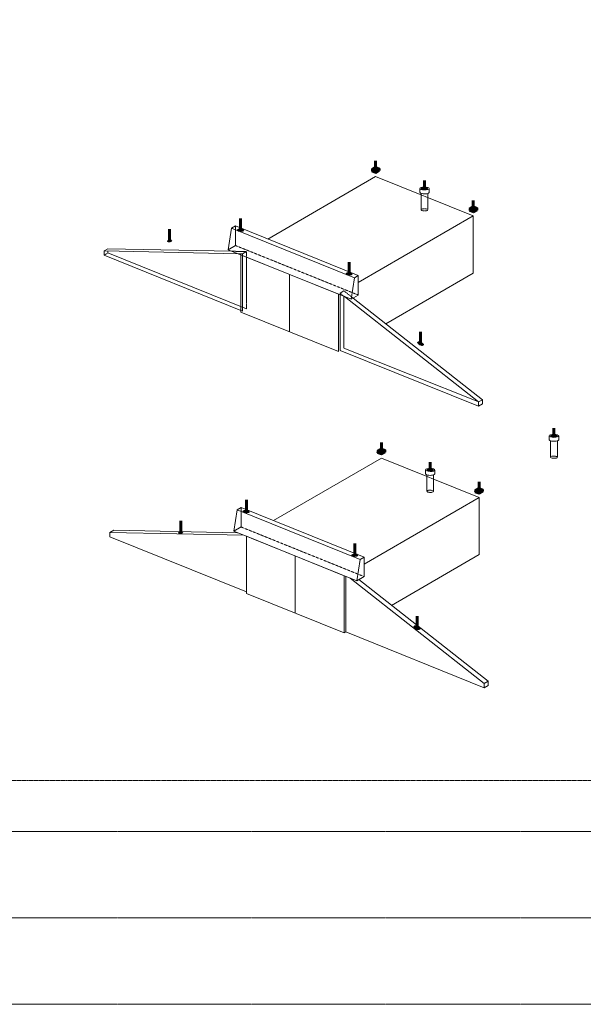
# Model space of a CAD drawing. Header units: inches. Extents: x 96 to 12395, y 835 to 21076.
# Tile 5 of 19: x 3071 to 4806, y 6563 to 9594. Entities that reach past the tile are written whole.
import ezdxf

# ---------------------------------------------------------------- set-up
doc = ezdxf.new("R2010")
doc.units = ezdxf.units.IN
doc.header["$MEASUREMENT"] = 0
doc.linetypes.add('DASHED2', pattern=[0.375, 0.25, -0.125])
doc.linetypes.add('HIDDEN2', pattern=[0.1875, 0.125, -0.0625])
for name, color, linetype, lineweight in [('E-ISO-BLDG', 131, 'Continuous', 9), ('E-ISO-LPS', 7, 'DASHED2', 40), ('E-LPS-RSM', 30, 'DASHED2', 18)]:
    doc.layers.add(name, color=color, linetype=linetype, lineweight=lineweight)

msp = doc.modelspace()

# ---------------------------------------------------------------- hatches: boundary and pattern name
at = {"layer": 'E-ISO-LPS', "linetype": 'Continuous'}
h = msp.add_hatch(dxfattribs=at)
h.set_pattern_fill('AR-CONC', scale=0.5)
h.set_pattern_definition([(50, (1578.8363, 7256.1693), (3.586301, -0.3137607), [0.375, -4.125]), (355, (1578.8363, 7256.1693), (-0.6937567, 3.7609607), [0.3, -3.3]), (100.45144, (1579.135, 7256.143), (2.8925442, 3.4472), [0.318701, -3.5057106]), (46.1842, (1578.8363, 7257.1693), (5.3362067, -0.8275964), [0.5625, -6.1875]), (96.63564, (1579.281, 7257.1004), (4.67331, 4.870593), [0.478052, -5.258569]), (351.18416, (1578.836, 7257.1693), (4.67331, 4.870593), [0.45, -4.95]), (21, (1579.3363, 7256.9193), (2.9845353, -2.0130945), [0.375, -4.125]), (326, (1579.3363, 7256.9193), (1.2165767, 3.6257502), [0.3, -3.3]), (71.45144, (1579.585, 7256.7516), (4.201112, 1.6126558), [0.318701, -3.5057106]), (37.5, (1578.8363, 7256.1693), (0.0607993, 1.66446927), [0, -3.26, 0, -3.35, 0, -3.3125]), (7.5, (1578.8363, 7256.1693), (1.3153477, 1.9720586), [0, -1.91, 0, -3.185, 0, -1.2625]), (327.5, (1577.7213, 7256.1693), (2.6691122, -0.11277436), [0, -1.25, 0, -3.9, 0, -5.175]), (317.5, (1577.2213, 7256.1693), (2.9159308, 0.5005249), [0, -1.625, 0, -2.59, 0, -3.675])])
h.paths.add_polyline_path([(4161.51899, 9131.84232), (4154.81045, 9134.54916), (4154.81045, 9127.94916)])
h.paths.add_polyline_path([(4167.05155, 9129.60998), (4161.51899, 9131.84232), (4154.81045, 9127.94916), (4167.05155, 9123.00998)])
h.paths.add_polyline_path([(4178.46833, 9129.63546), (4171.75979, 9132.3423), (4167.05155, 9129.60998), (4167.05155, 9123.00998)])
h.paths.add_polyline_path([(4178.46833, 9136.23546), (4171.75979, 9132.3423), (4178.46833, 9129.63546)])
at = {"layer": 'E-ISO-LPS'}
h = msp.add_hatch(color=7, dxfattribs=at)
h.dxf.hatch_style = 1
edge = h.paths.add_edge_path()
edge.add_ellipse((4166.63939, 9135.39231), major_axis=(2.10152, 0.022), ratio=0.3366627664, start_angle=90, end_angle=180)
edge.add_line((4164.53787, 9135.37031), (4166.63939, 9135.39231))
edge.add_line((4166.63939, 9135.39231), (4166.63198, 9136.09981))
edge = h.paths.add_edge_path()
edge.add_line((4166.63939, 9135.39231), (4164.53787, 9135.37031))
edge.add_ellipse((4166.63939, 9135.39231), major_axis=(2.10152, 0.022), ratio=0.3366627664, start_angle=180, end_angle=270)
edge.add_line((4166.6468, 9134.68481), (4166.63939, 9135.39231))
edge = h.paths.add_edge_path()
edge.add_ellipse((4166.63939, 9135.39231), major_axis=(2.10152, 0.022), ratio=0.3366627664, start_angle=270, end_angle=360)
edge.add_line((4168.74091, 9135.41431), (4166.63939, 9135.39231))
edge.add_line((4166.63939, 9135.39231), (4166.6468, 9134.68481))
edge = h.paths.add_edge_path()
edge.add_ellipse((4166.63939, 9135.39231), major_axis=(2.10152, 0.022), ratio=0.3366627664, start_angle=0, end_angle=89.79804024)
edge.add_line((4166.63939, 9136.09988), (4166.63939, 9135.39231))
edge.add_line((4166.63939, 9135.39231), (4168.74091, 9135.41431))
at = {"layer": 'E-ISO-LPS', "linetype": 'Continuous'}
h = msp.add_hatch(color=7, dxfattribs=at)
h.dxf.hatch_style = 1
edge = h.paths.add_edge_path()
edge.add_ellipse((4316.86213, 9074.76935), major_axis=(2.10152, 0.022), ratio=0.3366627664, start_angle=89.79804024, end_angle=209.87714793)
edge.add_line((4315.04361, 9074.39783), (4316.86213, 9074.76935))
edge.add_line((4316.86213, 9074.76935), (4316.86213, 9075.47692))
edge = h.paths.add_edge_path()
edge.add_ellipse((4316.86213, 9074.76935), major_axis=(2.10152, 0.022), ratio=0.3366627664, start_angle=29.87714793, end_angle=89.79804024)
edge.add_line((4316.86213, 9075.47692), (4316.86213, 9074.76935))
edge.add_line((4316.86213, 9074.76935), (4318.68066, 9075.14086))
edge = h.paths.add_edge_path()
edge.add_ellipse((4316.86213, 9074.76935), major_axis=(2.10152, 0.022), ratio=0.3366627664, start_angle=209.87714793, end_angle=389.87714793)
edge.add_line((4318.68066, 9075.14086), (4315.04361, 9074.39783))
h = msp.add_hatch(dxfattribs=at)
h.set_pattern_fill('AR-CONC', scale=0.5)
h.set_pattern_definition([(50, (1879.2818, 7134.942), (3.586301, -0.3137607), [0.375, -4.125]), (355, (1879.2818, 7134.942), (-0.6937567, 3.7609607), [0.3, -3.3]), (100.45144, (1879.5806, 7134.916), (2.8925442, 3.4472), [0.318701, -3.5057106]), (46.1842, (1879.2818, 7135.942), (5.3362067, -0.8275964), [0.5625, -6.1875]), (96.63564, (1879.7264, 7135.873), (4.67331, 4.870593), [0.478052, -5.258569]), (351.18416, (1879.282, 7135.942), (4.67331, 4.870593), [0.45, -4.95]), (21, (1879.7818, 7135.692), (2.9845353, -2.0130945), [0.375, -4.125]), (326, (1879.7818, 7135.692), (1.2165767, 3.6257502), [0.3, -3.3]), (71.45144, (1880.0305, 7135.5243), (4.201112, 1.6126558), [0.318701, -3.5057106]), (37.5, (1879.2818, 7134.942), (0.0607993, 1.66446927), [0, -3.26, 0, -3.35, 0, -3.3125]), (7.5, (1879.2818, 7134.942), (1.3153477, 1.9720586), [0, -1.91, 0, -3.185, 0, -1.2625]), (327.5, (1878.1668, 7134.942), (2.6691122, -0.11277436), [0, -1.25, 0, -3.9, 0, -5.175]), (317.5, (1877.6668, 7134.942), (2.9159308, 0.5005249), [0, -1.625, 0, -2.59, 0, -3.675])])
h.paths.add_polyline_path([(4461.96448, 9010.61505), (4455.25594, 9013.3219), (4455.25594, 9006.7219)])
h.paths.add_polyline_path([(4467.49704, 9008.38272), (4461.96448, 9010.61505), (4455.25594, 9006.7219), (4467.49704, 9001.78272)])
h.paths.add_polyline_path([(4478.91382, 9008.4082), (4472.20528, 9011.11504), (4467.49704, 9008.38272), (4467.49704, 9001.78272)])
h.paths.add_polyline_path([(4478.91382, 9015.0082), (4472.20528, 9011.11504), (4478.91382, 9008.4082)])
at = {"layer": 'E-ISO-LPS'}
h = msp.add_hatch(color=7, dxfattribs=at)
h.dxf.hatch_style = 1
edge = h.paths.add_edge_path()
edge.add_ellipse((4467.08488, 9014.16505), major_axis=(2.10152, 0.022), ratio=0.3366627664, start_angle=90, end_angle=180)
edge.add_line((4464.98336, 9014.14304), (4467.08488, 9014.16505))
edge.add_line((4467.08488, 9014.16505), (4467.07747, 9014.87255))
edge = h.paths.add_edge_path()
edge.add_line((4467.08488, 9014.16505), (4464.98336, 9014.14304))
edge.add_ellipse((4467.08488, 9014.16505), major_axis=(2.10152, 0.022), ratio=0.3366627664, start_angle=180, end_angle=270)
edge.add_line((4467.09229, 9013.45754), (4467.08488, 9014.16505))
edge = h.paths.add_edge_path()
edge.add_ellipse((4467.08488, 9014.16505), major_axis=(2.10152, 0.022), ratio=0.3366627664, start_angle=270, end_angle=360)
edge.add_line((4469.1864, 9014.18705), (4467.08488, 9014.16505))
edge.add_line((4467.08488, 9014.16505), (4467.09229, 9013.45754))
edge = h.paths.add_edge_path()
edge.add_ellipse((4467.08488, 9014.16505), major_axis=(2.10152, 0.022), ratio=0.3366627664, start_angle=0, end_angle=89.79804024)
edge.add_line((4467.08488, 9014.87262), (4467.08488, 9014.16505))
edge.add_line((4467.08488, 9014.16505), (4469.1864, 9014.18705))
at = {"layer": 'E-ISO-LPS', "linetype": 'HIDDEN2'}
h = msp.add_hatch(color=7, dxfattribs=at)
h.dxf.hatch_style = 1
edge = h.paths.add_edge_path()
edge.add_ellipse((3751.27733, 8946.73351), major_axis=(2.10152, 0.022), ratio=0.3366627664, start_angle=141.57870446, end_angle=296.42478784)
edge.add_line((3752.21919, 8946.10972), (3749.62627, 8947.15594))
edge = h.paths.add_edge_path()
edge.add_ellipse((3751.27733, 8946.73351), major_axis=(2.10152, 0.022), ratio=0.3366627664, start_angle=89.79804024, end_angle=141.57870446)
edge.add_line((3749.62627, 8947.15594), (3752.21919, 8946.10972))
edge.add_ellipse((3751.27733, 8946.73351), major_axis=(2.10152, 0.022), ratio=0.3366627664, start_angle=296.42478784, end_angle=337.76542141)
edge.add_arc((3753.72787, 8958.23833), 11.76291, 257.97562755, 267.55171695, ccw=False)
edge.add_line((3751.27733, 8946.73351), (3751.27733, 8947.44109))
edge = h.paths.add_edge_path()
edge.add_ellipse((3751.27733, 8946.73351), major_axis=(2.10152, 0.022), ratio=0.3366627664, start_angle=337.76542141, end_angle=449.79804024)
edge.add_line((3751.27733, 8947.44109), (3751.27733, 8946.73351))
edge.add_arc((3753.72787, 8958.23833), 11.76291, 257.97562755, 267.55171695)
at = {"layer": 'E-ISO-LPS'}
h = msp.add_hatch(color=7, dxfattribs=at)
h.dxf.hatch_style = 1
edge = h.paths.add_edge_path()
edge.add_ellipse((3532.76061, 8913.28534), major_axis=(1.26441, 0.32091), ratio=0.3366627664, start_angle=0, end_angle=360)
h = msp.add_hatch(color=7, dxfattribs=at)
h.dxf.hatch_style = 1
edge = h.paths.add_edge_path()
edge.add_ellipse((4085.07108, 8812.0505), major_axis=(2.10152, 0.022), ratio=0.3366627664, start_angle=89.79804024, end_angle=360)
edge.add_ellipse((4085.07108, 8812.0505), major_axis=(2.10152, 0.022), ratio=0.3366627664, start_angle=0, end_angle=89.79804024)
h = msp.add_hatch(color=7, dxfattribs=at)
h.dxf.hatch_style = 1
edge = h.paths.add_edge_path()
edge.add_ellipse((4304.85834, 8597.04393), major_axis=(1.86395, -0.97085), ratio=0.3366627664, start_angle=0, end_angle=360)
at = {"layer": 'E-ISO-LPS', "linetype": 'Continuous'}
h = msp.add_hatch(color=7, dxfattribs=at)
h.dxf.hatch_style = 1
edge = h.paths.add_edge_path()
edge.add_ellipse((4715.29723, 8313.18433), major_axis=(2.10152, 0.022), ratio=0.3366627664, start_angle=89.79804024, end_angle=209.87714793)
edge.add_line((4713.4787, 8312.81282), (4715.29723, 8313.18433))
edge.add_line((4715.29723, 8313.18433), (4715.29723, 8313.89191))
edge = h.paths.add_edge_path()
edge.add_ellipse((4715.29723, 8313.18433), major_axis=(2.10152, 0.022), ratio=0.3366627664, start_angle=29.87714793, end_angle=89.79804024)
edge.add_line((4715.29723, 8313.89191), (4715.29723, 8313.18433))
edge.add_line((4715.29723, 8313.18433), (4717.11575, 8313.55585))
edge = h.paths.add_edge_path()
edge.add_ellipse((4715.29723, 8313.18433), major_axis=(2.10152, 0.022), ratio=0.3366627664, start_angle=209.87714793, end_angle=389.87714793)
edge.add_line((4717.11575, 8313.55585), (4713.4787, 8312.81282))
h = msp.add_hatch(dxfattribs=at)
h.set_pattern_fill('AR-CONC', scale=0.5)
h.set_pattern_definition([(50, (1596.445, 6389.6615), (3.586301, -0.3137607), [0.375, -4.125]), (355, (1596.445, 6389.6615), (-0.6937567, 3.7609607), [0.3, -3.3]), (100.45144, (1596.744, 6389.6354), (2.8925442, 3.4472), [0.318701, -3.5057106]), (46.1842, (1596.445, 6390.6615), (5.3362067, -0.8275964), [0.5625, -6.1875]), (96.63564, (1596.8897, 6390.5926), (4.67331, 4.870593), [0.478052, -5.258569]), (351.18416, (1596.445, 6390.6615), (4.67331, 4.870593), [0.45, -4.95]), (21, (1596.945, 6390.4115), (2.9845353, -2.0130945), [0.375, -4.125]), (326, (1596.945, 6390.4115), (1.2165767, 3.6257502), [0.3, -3.3]), (71.45144, (1597.1937, 6390.2438), (4.201112, 1.6126558), [0.318701, -3.5057106]), (37.5, (1596.445, 6389.6615), (0.0607993, 1.66446927), [0, -3.26, 0, -3.35, 0, -3.3125]), (7.5, (1596.445, 6389.6615), (1.3153477, 1.9720586), [0, -1.91, 0, -3.185, 0, -1.2625]), (327.5, (1595.33, 6389.6615), (2.6691122, -0.11277436), [0, -1.25, 0, -3.9, 0, -5.175]), (317.5, (1594.83, 6389.6615), (2.9159308, 0.5005249), [0, -1.625, 0, -2.59, 0, -3.675])])
h.paths.add_polyline_path([(4179.12776, 8265.33454), (4172.41921, 8268.04138), (4172.41921, 8261.44138)])
h.paths.add_polyline_path([(4184.66031, 8263.1022), (4179.12776, 8265.33454), (4172.41921, 8261.44138), (4184.66031, 8256.5022)])
h.paths.add_polyline_path([(4196.0771, 8263.12768), (4189.36855, 8265.83452), (4184.66031, 8263.1022), (4184.66031, 8256.5022)])
h.paths.add_polyline_path([(4196.0771, 8269.72768), (4189.36855, 8265.83452), (4196.0771, 8263.12768)])
at = {"layer": 'E-ISO-LPS'}
h = msp.add_hatch(color=7, dxfattribs=at)
h.dxf.hatch_style = 1
edge = h.paths.add_edge_path()
edge.add_ellipse((4184.24816, 8268.88453), major_axis=(2.10152, 0.022), ratio=0.3366627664, start_angle=90, end_angle=180)
edge.add_line((4182.14664, 8268.86253), (4184.24816, 8268.88453))
edge.add_line((4184.24816, 8268.88453), (4184.24075, 8269.59203))
edge = h.paths.add_edge_path()
edge.add_line((4184.24816, 8268.88453), (4182.14664, 8268.86253))
edge.add_ellipse((4184.24816, 8268.88453), major_axis=(2.10152, 0.022), ratio=0.3366627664, start_angle=180, end_angle=270)
edge.add_line((4184.25556, 8268.17703), (4184.24816, 8268.88453))
edge = h.paths.add_edge_path()
edge.add_ellipse((4184.24816, 8268.88453), major_axis=(2.10152, 0.022), ratio=0.3366627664, start_angle=270, end_angle=360)
edge.add_line((4186.34967, 8268.90653), (4184.24816, 8268.88453))
edge.add_line((4184.24816, 8268.88453), (4184.25556, 8268.17703))
edge = h.paths.add_edge_path()
edge.add_ellipse((4184.24816, 8268.88453), major_axis=(2.10152, 0.022), ratio=0.3366627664, start_angle=0, end_angle=89.79804024)
edge.add_line((4184.24816, 8269.59211), (4184.24816, 8268.88453))
edge.add_line((4184.24816, 8268.88453), (4186.34967, 8268.90653))
at = {"layer": 'E-ISO-LPS', "linetype": 'Continuous'}
h = msp.add_hatch(color=7, dxfattribs=at)
h.dxf.hatch_style = 1
edge = h.paths.add_edge_path()
edge.add_ellipse((4334.4709, 8208.26157), major_axis=(2.10152, 0.022), ratio=0.3366627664, start_angle=89.79804024, end_angle=209.87714793)
edge.add_line((4332.65237, 8207.89005), (4334.4709, 8208.26157))
edge.add_line((4334.4709, 8208.26157), (4334.4709, 8208.96915))
edge = h.paths.add_edge_path()
edge.add_ellipse((4334.4709, 8208.26157), major_axis=(2.10152, 0.022), ratio=0.3366627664, start_angle=29.87714793, end_angle=89.79804024)
edge.add_line((4334.4709, 8208.96915), (4334.4709, 8208.26157))
edge.add_line((4334.4709, 8208.26157), (4336.28943, 8208.63308))
edge = h.paths.add_edge_path()
edge.add_ellipse((4334.4709, 8208.26157), major_axis=(2.10152, 0.022), ratio=0.3366627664, start_angle=209.87714793, end_angle=389.87714793)
edge.add_line((4336.28943, 8208.63308), (4332.65237, 8207.89005))
h = msp.add_hatch(dxfattribs=at)
h.set_pattern_fill('AR-CONC', scale=0.5)
h.set_pattern_definition([(50, (1896.8905, 6268.4343), (3.586301, -0.3137607), [0.375, -4.125]), (355, (1896.8905, 6268.4343), (-0.6937567, 3.7609607), [0.3, -3.3]), (100.45144, (1897.1894, 6268.408), (2.8925442, 3.4472), [0.318701, -3.5057106]), (46.1842, (1896.8905, 6269.4343), (5.3362067, -0.8275964), [0.5625, -6.1875]), (96.63564, (1897.335, 6269.3653), (4.67331, 4.870593), [0.478052, -5.258569]), (351.18416, (1896.8905, 6269.4343), (4.67331, 4.870593), [0.45, -4.95]), (21, (1897.3905, 6269.1843), (2.9845353, -2.0130945), [0.375, -4.125]), (326, (1897.3905, 6269.1843), (1.2165767, 3.6257502), [0.3, -3.3]), (71.45144, (1897.6392, 6269.0165), (4.201112, 1.6126558), [0.318701, -3.5057106]), (37.5, (1896.8905, 6268.4343), (0.0607993, 1.66446927), [0, -3.26, 0, -3.35, 0, -3.3125]), (7.5, (1896.8905, 6268.4343), (1.3153477, 1.9720586), [0, -1.91, 0, -3.185, 0, -1.2625]), (327.5, (1895.7755, 6268.4343), (2.6691122, -0.11277436), [0, -1.25, 0, -3.9, 0, -5.175]), (317.5, (1895.2755, 6268.4343), (2.9159308, 0.5005249), [0, -1.625, 0, -2.59, 0, -3.675])])
h.paths.add_polyline_path([(4479.57325, 8144.10728), (4472.8647, 8146.81412), (4472.8647, 8140.21412)])
h.paths.add_polyline_path([(4485.1058, 8141.87494), (4479.57325, 8144.10728), (4472.8647, 8140.21412), (4485.1058, 8135.27494)])
h.paths.add_polyline_path([(4496.52259, 8141.90042), (4489.81404, 8144.60726), (4485.1058, 8141.87494), (4485.1058, 8135.27494)])
h.paths.add_polyline_path([(4496.52259, 8148.50042), (4489.81404, 8144.60726), (4496.52259, 8141.90042)])
at = {"layer": 'E-ISO-LPS'}
h = msp.add_hatch(color=7, dxfattribs=at)
h.dxf.hatch_style = 1
edge = h.paths.add_edge_path()
edge.add_ellipse((4484.69365, 8147.65727), major_axis=(2.10152, 0.022), ratio=0.3366627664, start_angle=90, end_angle=180)
edge.add_line((4482.59213, 8147.63527), (4484.69365, 8147.65727))
edge.add_line((4484.69365, 8147.65727), (4484.68624, 8148.36477))
edge = h.paths.add_edge_path()
edge.add_line((4484.69365, 8147.65727), (4482.59213, 8147.63527))
edge.add_ellipse((4484.69365, 8147.65727), major_axis=(2.10152, 0.022), ratio=0.3366627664, start_angle=180, end_angle=270)
edge.add_line((4484.70105, 8146.94977), (4484.69365, 8147.65727))
edge = h.paths.add_edge_path()
edge.add_ellipse((4484.69365, 8147.65727), major_axis=(2.10152, 0.022), ratio=0.3366627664, start_angle=270, end_angle=360)
edge.add_line((4486.79516, 8147.67927), (4484.69365, 8147.65727))
edge.add_line((4484.69365, 8147.65727), (4484.70105, 8146.94977))
edge = h.paths.add_edge_path()
edge.add_ellipse((4484.69365, 8147.65727), major_axis=(2.10152, 0.022), ratio=0.3366627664, start_angle=0, end_angle=89.79804024)
edge.add_line((4484.69365, 8148.36484), (4484.69365, 8147.65727))
edge.add_line((4484.69365, 8147.65727), (4486.79516, 8147.67927))
at = {"layer": 'E-ISO-LPS', "linetype": 'HIDDEN2'}
h = msp.add_hatch(color=7, dxfattribs=at)
h.dxf.hatch_style = 1
edge = h.paths.add_edge_path()
edge.add_ellipse((3768.8861, 8080.22573), major_axis=(2.10152, 0.022), ratio=0.3366627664, start_angle=141.57870446, end_angle=296.42478784)
edge.add_line((3769.82795, 8079.60194), (3767.23503, 8080.64816))
edge = h.paths.add_edge_path()
edge.add_ellipse((3768.8861, 8080.22573), major_axis=(2.10152, 0.022), ratio=0.3366627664, start_angle=89.79804024, end_angle=141.57870446)
edge.add_line((3767.23503, 8080.64816), (3769.82795, 8079.60194))
edge.add_ellipse((3768.8861, 8080.22573), major_axis=(2.10152, 0.022), ratio=0.3366627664, start_angle=296.42478784, end_angle=337.76542141)
edge.add_arc((3771.33664, 8091.73055), 11.76291, 257.97562755, 267.55171695, ccw=False)
edge.add_line((3768.8861, 8080.22573), (3768.8861, 8080.93331))
edge = h.paths.add_edge_path()
edge.add_ellipse((3768.8861, 8080.22573), major_axis=(2.10152, 0.022), ratio=0.3366627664, start_angle=337.76542141, end_angle=449.79804024)
edge.add_line((3768.8861, 8080.93331), (3768.8861, 8080.22573))
edge.add_arc((3771.33664, 8091.73055), 11.76291, 257.97562755, 267.55171695)
at = {"layer": 'E-ISO-LPS'}
h = msp.add_hatch(color=7, dxfattribs=at)
h.dxf.hatch_style = 1
edge = h.paths.add_edge_path()
edge.add_ellipse((3566.75672, 8015.15981), major_axis=(1.26441, 0.32091), ratio=0.3366627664, start_angle=0, end_angle=360)
h = msp.add_hatch(color=7, dxfattribs=at)
h.dxf.hatch_style = 1
edge = h.paths.add_edge_path()
edge.add_ellipse((4102.67985, 7945.54273), major_axis=(2.10152, 0.022), ratio=0.3366627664, start_angle=89.79804024, end_angle=360)
edge.add_ellipse((4102.67985, 7945.54273), major_axis=(2.10152, 0.022), ratio=0.3366627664, start_angle=0, end_angle=89.79804024)
h = msp.add_hatch(color=7, dxfattribs=at)
h.dxf.hatch_style = 1
edge = h.paths.add_edge_path()
edge.add_ellipse((4293.96991, 7722.3642), major_axis=(1.86395, -0.97085), ratio=0.3366627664, start_angle=0, end_angle=360)

# ---------------------------------------------------------------- linework, layer by layer
at = {"layer": 'E-ISO-BLDG', "color": 7}
for p, q in [((3834.97991, 8918.92096), (4166.63939, 9111.39231)), ((4166.63939, 9111.39231), (4467.08488, 8990.16505)), ((4113.38942, 8784.9056), (4467.08488, 8990.16505)), ((4467.08488, 8814.14105), (4467.08488, 8990.16505)), ((3722.93496, 8952.20868), (3712.55607, 8886.18552)), ((3722.93496, 8952.20868), (3735.0525, 8959.24083)), ((3735.0525, 8959.24083), (3735.0525, 8899.24083)), ((3331.03977, 8882.3004), (3331.03977, 8869.20859)), ((3343.15073, 8876.23691), (3343.15073, 8882.04975)), ((3712.55607, 8886.18552), (3735.0525, 8899.24083)), ((3712.55607, 8886.18552), (4090.89299, 8733.52971)), ((3756.68912, 8873.49092), (3768.80007, 8880.51924)), ((3331.03977, 8869.20859), (3756.68912, 8697.46261)), ((3768.80007, 8704.49093), (3343.15073, 8876.23691)), ((3751.50178, 8870.47124), (4051.94727, 8749.24398)), ((3751.50178, 8870.47124), (3751.50178, 8694.45225)), ((3901.72453, 8809.85761), (3901.72453, 8633.83862)), ((4101.27188, 8799.55288), (4090.89299, 8733.52971)), ((4101.27188, 8799.55288), (4113.38942, 8806.58503)), ((4113.38942, 8806.58503), (4113.38942, 8746.58503)), ((4198.05448, 8658.01512), (4467.08488, 8814.14105)), ((4057.11362, 8752.25148), (4069.24556, 8759.29198)), ((4051.94727, 8749.24398), (4051.94727, 8573.22499)), ((4090.89299, 8733.52971), (4113.38942, 8746.58503)), ((3751.50178, 8694.45225), (4051.94727, 8573.22499)), ((4057.11362, 8576.22317), (4482.79653, 8404.46365)), ((4482.79653, 8417.55546), (4494.92847, 8424.59597)), ((4482.79653, 8417.55546), (4482.79653, 8404.46365)), ((4482.79653, 8404.46365), (4494.92847, 8411.50415)), ((4494.92847, 8424.59597), (4494.92847, 8411.50415)), ((3852.58867, 8052.41318), (4184.24816, 8244.88453)), ((4184.24816, 8244.88453), (4484.69365, 8123.65727)), ((4130.99819, 7918.39782), (4484.69365, 8123.65727)), ((4484.69365, 7947.63327), (4484.69365, 8123.65727)), ((3740.54373, 8085.7009), (3752.66127, 8092.73306)), ((3752.66127, 8092.73306), (3752.66127, 8032.73306)), ((3740.54373, 8085.7009), (3730.16483, 8019.67774)), ((3730.16483, 8019.67774), (3752.66127, 8032.73306)), ((3348.64854, 8015.79262), (3348.64854, 8002.70081)), ((3348.64854, 8002.70081), (3769.11055, 7833.04788)), ((3730.16483, 8019.67774), (4108.50175, 7867.02193)), ((3769.11055, 8003.96347), (4069.55604, 7882.7362)), ((3769.11055, 8003.96347), (3769.11055, 7827.94447)), ((3919.33329, 7943.34984), (3919.33329, 7767.33084)), ((4215.66324, 7791.50734), (4484.69365, 7947.63327)), ((4118.88065, 7933.0451), (4108.50175, 7867.02193)), ((4118.88065, 7933.0451), (4130.99819, 7940.07725)), ((4130.99819, 7940.07725), (4130.99819, 7880.07725)), ((4069.55604, 7882.7362), (4069.55604, 7706.71721)), ((4108.50175, 7867.02193), (4130.99819, 7880.07725)), ((3769.11055, 7827.94447), (4069.55604, 7706.71721)), ((4074.72239, 7709.71539), (4500.4053, 7537.95587)), ((4500.4053, 7551.04768), (4512.53724, 7558.08819)), ((4500.4053, 7551.04768), (4500.4053, 7537.95587)), ((4512.53724, 7558.08819), (4512.53724, 7544.99637)), ((4500.4053, 7537.95587), (4512.53724, 7544.99637))]:
    msp.add_line(p, q, dxfattribs=at)
at = {"layer": 'E-ISO-BLDG', "color": 7, "linetype": 'Continuous'}
for p, q in [((4302.30734, 9075.01178), (4302.30734, 9062.97236)), ((4331.41693, 9074.52691), (4331.41693, 9062.53624)), ((4306.38268, 9059.73227), (4306.38268, 9055.00705)), ((4327.34159, 9059.41827), (4327.34159, 9046.5503)), ((3331.03977, 8882.3004), (3343.15073, 8889.32873)), ((4700.74243, 8313.42677), (4700.74243, 8301.38735)), ((4729.85203, 8312.9419), (4729.85203, 8300.95123)), ((4704.81777, 8298.14726), (4704.81777, 8293.42204)), ((4725.77668, 8297.83326), (4725.77668, 8284.96529)), ((4319.9161, 8208.50401), (4319.9161, 8196.46458)), ((4323.99145, 8193.22449), (4323.99145, 8188.49927)), ((4344.95036, 8192.91049), (4344.95036, 8180.04253)), ((4349.0257, 8208.01913), (4349.0257, 8196.02846)), ((3348.64854, 8015.79262), (3360.75949, 8022.82095))]:
    msp.add_line(p, q, dxfattribs=at)
at = {"layer": 'E-ISO-BLDG', "color": 7, "linetype": 'HIDDEN2'}
for p, q in [((4306.38268, 9055.00705), (4306.38268, 9009.18116)), ((4327.34159, 9046.5503), (4327.34159, 9008.83205)), ((3724.31749, 8881.43988), (3768.80007, 8880.51924)), ((3735.0525, 8899.24083), (4113.38942, 8746.58503)), ((3768.80007, 8704.49093), (3768.80007, 8880.51924)), ((3331.03977, 8869.20859), (3343.15073, 8876.23691)), ((3743.33284, 8873.76735), (3756.68912, 8873.49092)), ((3756.68912, 8868.3782), (3756.79489, 8873.48873)), ((4097.28984, 8737.24198), (4069.24556, 8759.29198)), ((4057.11362, 8747.1594), (4057.11362, 8752.25148)), ((4070.41702, 8741.79159), (4057.11362, 8752.25148)), ((4069.24556, 8742.26427), (4069.24556, 8583.26367)), ((4704.81777, 8293.42204), (4704.81777, 8247.59615)), ((4725.77668, 8284.96529), (4725.77668, 8247.24704)), ((4323.99145, 8188.49927), (4323.99145, 8142.67338)), ((4344.95036, 8180.04253), (4344.95036, 8142.32427)), ((3752.66127, 8032.73306), (4130.99819, 7880.07725)), ((4069.55604, 7706.71721), (4074.72239, 7709.71539)), ((231.64397, 7095.42663), (12394.91522, 7095.42663)), ((231.64397, 6829.41237), (12394.91522, 6829.41237)), ((231.64397, 6563.39805), (12394.91522, 6563.39805))]:
    msp.add_line(p, q, dxfattribs=at)
at = {"layer": 'E-ISO-BLDG', "color": 7, "lineweight": 9}
for p, q in [((3722.93496, 8952.20868), (4101.27188, 8799.55288)), ((3735.0525, 8959.24083), (4113.38942, 8806.58503)), ((3743.33284, 8873.76735), (3331.03977, 8882.3004)), ((3724.31749, 8881.43988), (3343.15073, 8889.32873)), ((3756.68912, 8868.3782), (3756.68912, 8697.46261)), ((4057.11362, 8747.1594), (4057.11362, 8576.22317)), ((4070.41702, 8741.79159), (4482.79653, 8417.55546)), ((4097.28984, 8737.24198), (4494.92847, 8424.59597)), ((4069.24556, 8583.26367), (4481.0585, 8418.922)), ((3752.66127, 8092.73306), (4130.99819, 7940.07725)), ((3740.54373, 8085.7009), (4118.88065, 7933.0451)), ((3760.9416, 8007.25957), (3348.64854, 8015.79262)), ((3741.92626, 8014.9321), (3360.75949, 8022.82095)), ((4074.72239, 7880.65162), (4074.72239, 7709.71539)), ((4088.02579, 7875.28381), (4500.4053, 7551.04768)), ((4114.89861, 7870.73421), (4512.53724, 7558.08819))]:
    msp.add_line(p, q, dxfattribs=at)
at = {"layer": 'E-ISO-BLDG', "color": 7}
for centre in [(4316.86213, 9074.76935), (4715.29723, 8313.18433), (4334.4709, 8208.26157)]:
    msp.add_ellipse(centre, major_axis=(14.5548, -0.24244), ratio=0.3170602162, dxfattribs=at)
for centre in [(4316.86213, 9062.77868), (4715.29723, 8301.19366), (4334.4709, 8196.2709)]:
    msp.add_ellipse(centre, major_axis=(14.5548, -0.24244), ratio=0.3170602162, start_param=3.1415926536, end_param=6.2831853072, dxfattribs=at)
at = {"layer": 'E-ISO-BLDG', "color": 7, "linetype": 'HIDDEN2'}
for centre in [(4316.86213, 9009.0066), (4715.29723, 8247.42159), (4334.4709, 8142.49883)]:
    msp.add_ellipse(centre, major_axis=(10.47946, -0.17455), ratio=0.3170602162, dxfattribs=at)
at = {"layer": 'E-ISO-LPS', "color": 7, "linetype": 'Continuous', "lineweight": 60}
for p, q in [((4166.63939, 9135.39231), (4166.63939, 9159.39231)), ((4316.86213, 9074.76935), (4316.86213, 9098.76935)), ((4467.08488, 9014.16505), (4467.08488, 9038.16505)), ((3751.27733, 8946.73351), (3751.27733, 8982.73351)), ((3532.76061, 8913.28534), (3532.76061, 8949.28534)), ((4085.07108, 8812.0505), (4085.07108, 8848.0505)), ((4304.85834, 8597.04393), (4304.85834, 8633.04393)), ((4715.29723, 8313.18433), (4715.29723, 8337.18433)), ((4184.24816, 8268.88453), (4184.24816, 8292.88453)), ((4334.4709, 8208.26157), (4334.4709, 8232.26157)), ((4484.69365, 8147.65727), (4484.69365, 8171.65727)), ((3768.8861, 8080.22573), (3768.8861, 8116.22573)), ((3566.75672, 8015.15981), (3566.75672, 8051.15981)), ((4102.67985, 7945.54273), (4102.67985, 7981.54273)), ((4293.96991, 7722.3642), (4293.96991, 7758.3642))]:
    msp.add_line(p, q, dxfattribs=at)
at = {"layer": 'E-ISO-LPS', "color": 7, "linetype": 'Continuous'}
for p, q in [((4154.81045, 9134.54916), (4166.22723, 9141.17464)), ((4154.81045, 9134.54916), (4154.81045, 9127.94916)), ((4154.81045, 9134.54916), (4167.05155, 9129.60998)), ((4154.81045, 9127.94916), (4167.05155, 9123.00998)), ((4166.22723, 9141.17464), (4178.46833, 9136.23546)), ((4166.6468, 9134.68481), (4166.63198, 9136.09981)), ((4167.05155, 9129.60998), (4178.46833, 9136.23546)), ((4167.05155, 9123.00998), (4178.46833, 9129.63546)), ((4167.05155, 9129.60998), (4167.05155, 9123.00998)), ((4178.46833, 9136.23546), (4178.46833, 9129.63546)), ((4455.25594, 9013.3219), (4466.67272, 9019.94738)), ((4455.25594, 9013.3219), (4455.25594, 9006.7219)), ((4455.25594, 9013.3219), (4467.49704, 9008.38272)), ((4455.25594, 9006.7219), (4467.49704, 9001.78272)), ((4466.67272, 9019.94738), (4478.91382, 9015.0082)), ((4467.09229, 9013.45754), (4467.07747, 9014.87255)), ((4467.49704, 9008.38272), (4478.91382, 9015.0082)), ((4467.49704, 9001.78272), (4478.91382, 9008.4082)), ((4467.49704, 9008.38272), (4467.49704, 9001.78272)), ((4478.91382, 9015.0082), (4478.91382, 9008.4082)), ((4172.41921, 8268.04138), (4183.836, 8274.66686)), ((4183.836, 8274.66686), (4196.0771, 8269.72768)), ((4172.41921, 8268.04138), (4172.41921, 8261.44138)), ((4172.41921, 8268.04138), (4184.66031, 8263.1022)), ((4172.41921, 8261.44138), (4184.66031, 8256.5022)), ((4184.25556, 8268.17703), (4184.24075, 8269.59203)), ((4184.66031, 8263.1022), (4196.0771, 8269.72768)), ((4184.66031, 8256.5022), (4196.0771, 8263.12768)), ((4184.66031, 8263.1022), (4184.66031, 8256.5022)), ((4196.0771, 8269.72768), (4196.0771, 8263.12768)), ((4472.8647, 8146.81412), (4484.28149, 8153.4396)), ((4484.28149, 8153.4396), (4496.52259, 8148.50042)), ((4472.8647, 8146.81412), (4472.8647, 8140.21412)), ((4472.8647, 8146.81412), (4485.1058, 8141.87494)), ((4472.8647, 8140.21412), (4485.1058, 8135.27494)), ((4484.70105, 8146.94977), (4484.68624, 8148.36477)), ((4485.1058, 8141.87494), (4496.52259, 8148.50042)), ((4485.1058, 8135.27494), (4496.52259, 8141.90042)), ((4485.1058, 8141.87494), (4485.1058, 8135.27494)), ((4496.52259, 8148.50042), (4496.52259, 8141.90042))]:
    msp.add_line(p, q, dxfattribs=at)
at = {"layer": 'E-ISO-LPS', "color": 7}
for p, q in [((4164.53787, 9135.37031), (4168.74091, 9135.41431)), ((4464.98336, 9014.14304), (4469.1864, 9014.18705)), ((4182.14664, 8268.86253), (4186.34967, 8268.90653)), ((4482.59213, 8147.63527), (4486.79516, 8147.67927))]:
    msp.add_line(p, q, dxfattribs=at)
at = {"layer": 'E-ISO-LPS', "color": 7, "linetype": 'Continuous'}
for centre, major_axis in [((4166.63939, 9135.39231), (8.40607, 0.08801)), ((4166.63939, 9135.39231), (4.20304, 0.04401)), ((4166.63939, 9135.39231), (2.10152, 0.022)), ((4316.86213, 9074.76935), (8.40607, 0.08801)), ((4316.86213, 9074.76935), (4.20304, 0.04401)), ((4316.86213, 9074.76935), (2.10152, 0.022)), ((4467.08488, 9014.16505), (8.40607, 0.08801)), ((4467.08488, 9014.16505), (4.20304, 0.04401)), ((4467.08488, 9014.16505), (2.10152, 0.022)), ((3751.27733, 8946.73351), (8.40607, 0.08801)), ((3751.27733, 8946.73351), (4.20304, 0.04401)), ((3751.27733, 8946.73351), (2.10152, 0.022)), ((3532.76061, 8913.28534), (5.05763, 1.28366)), ((3532.76061, 8913.28534), (2.52881, 0.64183)), ((3532.76061, 8913.28534), (1.26441, 0.32091)), ((4085.07108, 8812.0505), (8.40607, 0.08801)), ((4085.07108, 8812.0505), (4.20304, 0.04401)), ((4085.07108, 8812.0505), (2.10152, 0.022)), ((4304.85834, 8597.04393), (7.45581, -3.88338)), ((4304.85834, 8597.04393), (3.72791, -1.94169)), ((4304.85834, 8597.04393), (1.86395, -0.97085)), ((4715.29723, 8313.18433), (8.40607, 0.08801)), ((4715.29723, 8313.18433), (4.20304, 0.04401)), ((4715.29723, 8313.18433), (2.10152, 0.022)), ((4184.24816, 8268.88453), (8.40607, 0.08801)), ((4184.24816, 8268.88453), (4.20304, 0.04401)), ((4184.24816, 8268.88453), (2.10152, 0.022)), ((4334.4709, 8208.26157), (8.40607, 0.08801)), ((4334.4709, 8208.26157), (4.20304, 0.04401)), ((4334.4709, 8208.26157), (2.10152, 0.022)), ((4484.69365, 8147.65727), (8.40607, 0.08801)), ((4484.69365, 8147.65727), (4.20304, 0.04401)), ((4484.69365, 8147.65727), (2.10152, 0.022)), ((3768.8861, 8080.22573), (8.40607, 0.08801)), ((3768.8861, 8080.22573), (4.20304, 0.04401)), ((3768.8861, 8080.22573), (2.10152, 0.022)), ((3566.75672, 8015.15981), (5.05763, 1.28366)), ((3566.75672, 8015.15981), (2.52881, 0.64183)), ((3566.75672, 8015.15981), (1.26441, 0.32091)), ((4102.67985, 7945.54273), (8.40607, 0.08801)), ((4102.67985, 7945.54273), (4.20304, 0.04401)), ((4102.67985, 7945.54273), (2.10152, 0.022)), ((4293.96991, 7722.3642), (7.45581, -3.88338)), ((4293.96991, 7722.3642), (3.72791, -1.94169)), ((4293.96991, 7722.3642), (1.86395, -0.97085))]:
    msp.add_ellipse(centre, major_axis=major_axis, ratio=0.3366627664, dxfattribs=at)
at = {"layer": 'E-LPS-RSM', "color": 7}
msp.add_lwpolyline([(95.708, 21076.19418), (11827.27564, 21076.19418), (11827.27564, 7251.84686), (95.708, 7251.84686)], close=True, dxfattribs=at)

doc.saveas('drawing.dxf')
